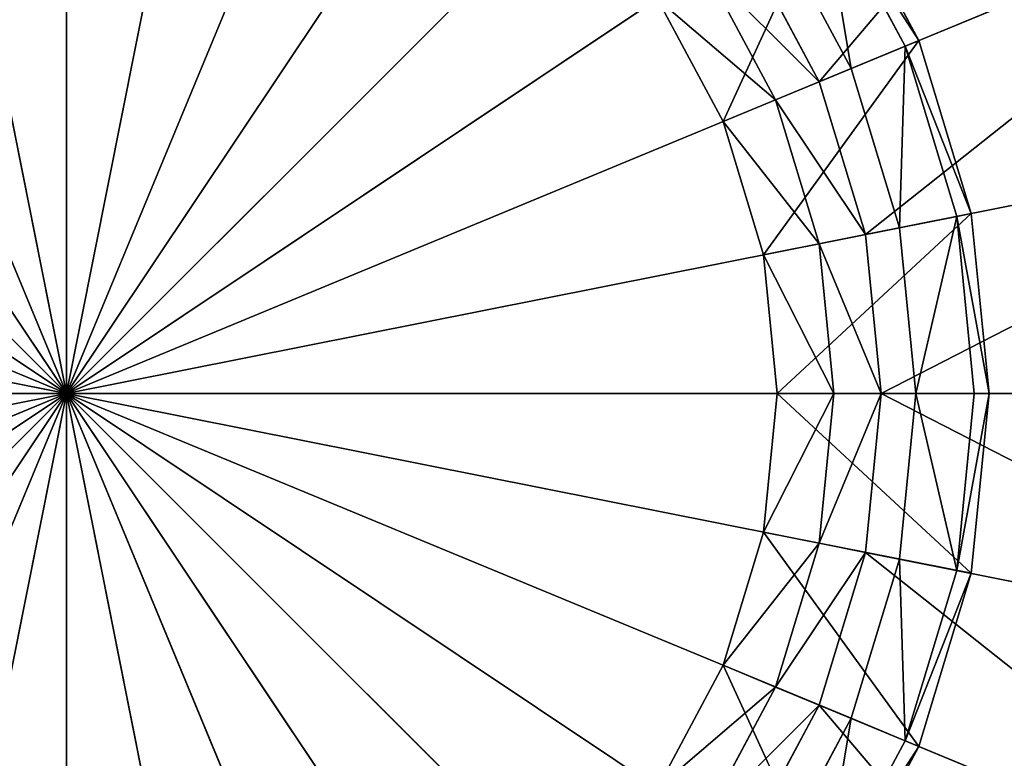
# Model space of a CAD drawing. Extents: x 0 to 35.8, y 0 to 27.5.
# Tile 239 of 256: x 29.195 to 30.15, y 8.69 to 9.406. Entities that reach past the tile are written whole.
import ezdxf

# ---------------------------------------------------------------- set-up
doc = ezdxf.new("R2010")
doc.units = 0
doc.header["$MEASUREMENT"] = 0
doc.layers.get('0').update_dxf_attribs({"color": 13, "linetype": 'CONTINUOUS'})
for name, color, linetype in [('GAS_ELEMENTS_1', 254, 'CONTINUOUS'), ('GAS_ELEMENTS_1_1', 250, 'CONTINUOUS'), ('RGM8058UC_-_BODY', 252, 'CONTINUOUS')]:
    doc.layers.add(name, color=color, linetype=linetype)

# ---------------------------------------------------------------- blocks, each defined once
blk = doc.blocks.new('RGM8658UC_TRADECAD_V06_DXF')
at = {"layer": 'GAS_ELEMENTS_1', "color": 0}
for p, q in [((30.4547, 9.5467, 6.7662), (29.9703, 9.346, 6.7662)), ((30.4547, 9.5467, 6.7662), (29.9703, 9.346, 6.7662)), ((29.8973, 9.4826, 6.7662), (29.9703, 9.346, 6.7662)), ((29.8973, 9.4826, 6.7662), (29.9703, 9.346, 6.7662)), ((29.8592, 9.4571, 6.8646), (29.928, 9.3285, 6.8646)), ((29.8592, 9.4571, 6.8646), (29.928, 9.3285, 6.8646)), ((29.9703, 9.346, 6.7662), (29.928, 9.3285, 6.8646)), ((29.9703, 9.346, 6.7662), (29.928, 9.3285, 6.8646)), ((29.9703, 9.346, 6.7662), (30.0152, 9.1979, 6.7662)), ((29.9703, 9.346, 6.7662), (30.0152, 9.1979, 6.7662)), ((29.928, 9.3285, 6.8646), (29.8771, 9.3074, 7.1386)), ((29.928, 9.3285, 6.8646), (29.8771, 9.3074, 7.1386)), ((29.928, 9.3285, 6.8646), (29.9703, 9.1889, 6.8646)), ((29.928, 9.3285, 6.8646), (29.9703, 9.1889, 6.8646)), ((30.5295, 9.3002, 6.7662), (30.0152, 9.1979, 6.7662)), ((30.5295, 9.3002, 6.7662), (30.0152, 9.1979, 6.7662)), ((30.0152, 9.1979, 6.7662), (29.9703, 9.1889, 6.8646)), ((30.0152, 9.1979, 6.7662), (29.9703, 9.1889, 6.8646)), ((30.0152, 9.1979, 6.7662), (30.0304, 9.0438, 6.7662)), ((30.0152, 9.1979, 6.7662), (30.0304, 9.0438, 6.7662)), ((29.9703, 9.1889, 6.8646), (29.9163, 9.1782, 7.1386)), ((29.9703, 9.1889, 6.8646), (29.9163, 9.1782, 7.1386)), ((29.9703, 9.1889, 6.8646), (29.9846, 9.0438, 6.8646)), ((29.9703, 9.1889, 6.8646), (29.9846, 9.0438, 6.8646)), ((29.9846, 9.0438, 6.8646), (29.9296, 9.0438, 7.1386)), ((29.9846, 9.0438, 6.8646), (29.9296, 9.0438, 7.1386)), ((29.9846, 9.0438, 6.8646), (29.9703, 8.8987, 6.8646)), ((29.9846, 9.0438, 6.8646), (29.9703, 8.8987, 6.8646)), ((30.0304, 9.0438, 6.7662), (29.9846, 9.0438, 6.8646)), ((30.0304, 9.0438, 6.7662), (29.9846, 9.0438, 6.8646)), ((30.0304, 9.0438, 6.7662), (30.0152, 8.8897, 6.7662)), ((30.0304, 9.0438, 6.7662), (30.0152, 8.8897, 6.7662)), ((30.5548, 9.0438, 6.7662), (30.0304, 9.0438, 6.7662)), ((30.5548, 9.0438, 6.7662), (30.0304, 9.0438, 6.7662)), ((29.9703, 8.8987, 6.8646), (29.9163, 8.9094, 7.1386)), ((29.9703, 8.8987, 6.8646), (29.9163, 8.9094, 7.1386)), ((29.9703, 8.8987, 6.8646), (29.928, 8.7591, 6.8646)), ((29.9703, 8.8987, 6.8646), (29.928, 8.7591, 6.8646)), ((30.0152, 8.8897, 6.7662), (29.9703, 8.8987, 6.8646)), ((30.0152, 8.8897, 6.7662), (29.9703, 8.8987, 6.8646)), ((30.0152, 8.8897, 6.7662), (29.9703, 8.7416, 6.7662)), ((30.0152, 8.8897, 6.7662), (29.9703, 8.7416, 6.7662)), ((30.5295, 8.7874, 6.7662), (30.0152, 8.8897, 6.7662)), ((30.5295, 8.7874, 6.7662), (30.0152, 8.8897, 6.7662)), ((29.8771, 8.7802, 7.1386), (29.928, 8.7591, 6.8646)), ((29.8771, 8.7802, 7.1386), (29.928, 8.7591, 6.8646)), ((29.928, 8.7591, 6.8646), (29.8592, 8.6305, 6.8646)), ((29.928, 8.7591, 6.8646), (29.8592, 8.6305, 6.8646)), ((29.928, 8.7591, 6.8646), (29.9703, 8.7416, 6.7662)), ((29.928, 8.7591, 6.8646), (29.9703, 8.7416, 6.7662)), ((29.9703, 8.7416, 6.7662), (29.8973, 8.605, 6.7662)), ((29.9703, 8.7416, 6.7662), (29.8973, 8.605, 6.7662)), ((29.9703, 8.7416, 6.7662), (30.4547, 8.5409, 6.7662)), ((29.9703, 8.7416, 6.7662), (30.4547, 8.5409, 6.7662))]:
    blk.add_line(p, q, dxfattribs=at)
at = {"layer": 'GAS_ELEMENTS_1_1', "color": 0}
for p, q in [((29.2406, 9.867, 7.245), (29.2406, 9.0438, 7.245)), ((29.2406, 9.867, 7.245), (29.2406, 9.0438, 7.245)), ((29.08, 9.8512, 7.245), (29.2406, 9.0438, 7.245)), ((29.08, 9.8512, 7.245), (29.2406, 9.0438, 7.245)), ((29.4012, 9.8512, 7.245), (29.2406, 9.0438, 7.245)), ((29.4012, 9.8512, 7.245), (29.2406, 9.0438, 7.245)), ((28.9256, 9.8044, 7.245), (29.2406, 9.0438, 7.245)), ((28.9256, 9.8044, 7.245), (29.2406, 9.0438, 7.245)), ((29.5557, 9.8044, 7.245), (29.2406, 9.0438, 7.245)), ((29.5557, 9.8044, 7.245), (29.2406, 9.0438, 7.245)), ((28.7833, 9.7283, 7.245), (29.2406, 9.0438, 7.245)), ((28.7833, 9.7283, 7.245), (29.2406, 9.0438, 7.245)), ((29.698, 9.7283, 7.245), (29.2406, 9.0438, 7.245)), ((29.698, 9.7283, 7.245), (29.2406, 9.0438, 7.245)), ((28.6585, 9.6259, 7.245), (29.2406, 9.0438, 7.245)), ((28.6585, 9.6259, 7.245), (29.2406, 9.0438, 7.245)), ((29.2406, 9.0438, 7.245), (29.8228, 9.6259, 7.245)), ((29.2406, 9.0438, 7.245), (29.8228, 9.6259, 7.245)), ((30.0668, 9.386, 7.1386), (29.9842, 9.5406, 7.1386)), ((30.0668, 9.386, 7.1717), (29.9842, 9.5406, 7.1717)), ((30.0668, 9.386, 7.1386), (29.9842, 9.5406, 7.1386)), ((30.0668, 9.386, 7.1717), (29.9842, 9.5406, 7.1717)), ((30.0536, 9.3805, 7.2045), (29.9723, 9.5327, 7.2045)), ((30.0536, 9.3805, 7.2045), (29.9723, 9.5327, 7.2045)), ((28.5561, 9.5012, 7.245), (29.2406, 9.0438, 7.245)), ((28.5561, 9.5012, 7.245), (29.2406, 9.0438, 7.245)), ((29.9251, 9.5012, 7.245), (29.2406, 9.0438, 7.245)), ((29.9251, 9.5012, 7.245), (29.2406, 9.0438, 7.245)), ((29.9251, 9.5012, 7.245), (30.0012, 9.3588, 7.245)), ((29.9251, 9.5012, 7.245), (30.0012, 9.3588, 7.245)), ((29.8771, 9.3074, 7.1386), (29.8135, 9.4265, 7.1386)), ((29.8771, 9.3074, 7.1386), (29.8135, 9.4265, 7.1386)), ((30.0668, 9.386, 7.1386), (29.8771, 9.3074, 7.1386)), ((30.0668, 9.386, 7.1386), (29.8771, 9.3074, 7.1386)), ((30.0536, 9.3805, 7.2045), (30.0668, 9.386, 7.1717)), ((30.0536, 9.3805, 7.2045), (30.0668, 9.386, 7.1717)), ((30.1177, 9.2183, 7.1386), (30.0668, 9.386, 7.1386)), ((30.1177, 9.2183, 7.1717), (30.0668, 9.386, 7.1717)), ((30.0668, 9.386, 7.1717), (30.0668, 9.386, 7.1386)), ((30.1177, 9.2183, 7.1386), (30.0668, 9.386, 7.1386)), ((30.0668, 9.386, 7.1717), (30.0668, 9.386, 7.1386)), ((30.1177, 9.2183, 7.1717), (30.0668, 9.386, 7.1717)), ((30.0012, 9.3588, 7.245), (30.0536, 9.3805, 7.2045)), ((30.0012, 9.3588, 7.245), (30.0536, 9.3805, 7.2045)), ((30.1036, 9.2155, 7.2045), (30.0536, 9.3805, 7.2045)), ((30.1036, 9.2155, 7.2045), (30.0536, 9.3805, 7.2045)), ((28.4801, 9.3588, 7.245), (29.2406, 9.0438, 7.245)), ((28.4801, 9.3588, 7.245), (29.2406, 9.0438, 7.245)), ((30.0012, 9.3588, 7.245), (29.2406, 9.0438, 7.245)), ((30.0012, 9.3588, 7.245), (29.2406, 9.0438, 7.245)), ((30.0012, 9.3588, 7.245), (30.0481, 9.2044, 7.245)), ((30.0012, 9.3588, 7.245), (30.0481, 9.2044, 7.245)), ((29.9163, 9.1782, 7.1386), (29.8771, 9.3074, 7.1386)), ((29.9163, 9.1782, 7.1386), (29.8771, 9.3074, 7.1386)), ((30.1177, 9.2183, 7.1386), (29.9163, 9.1782, 7.1386)), ((30.1177, 9.2183, 7.1386), (29.9163, 9.1782, 7.1386)), ((30.0481, 9.2044, 7.245), (30.1036, 9.2155, 7.2045)), ((30.0481, 9.2044, 7.245), (30.1036, 9.2155, 7.2045)), ((30.1036, 9.2155, 7.2045), (30.1177, 9.2183, 7.1717)), ((30.1036, 9.2155, 7.2045), (30.1177, 9.2183, 7.1717)), ((30.1206, 9.0438, 7.2045), (30.1036, 9.2155, 7.2045)), ((30.1206, 9.0438, 7.2045), (30.1036, 9.2155, 7.2045)), ((30.1349, 9.0438, 7.1386), (30.1177, 9.2183, 7.1386)), ((30.1349, 9.0438, 7.1717), (30.1177, 9.2183, 7.1717)), ((30.1177, 9.2183, 7.1717), (30.1177, 9.2183, 7.1386)), ((30.1349, 9.0438, 7.1386), (30.1177, 9.2183, 7.1386)), ((30.1177, 9.2183, 7.1717), (30.1177, 9.2183, 7.1386)), ((30.1349, 9.0438, 7.1717), (30.1177, 9.2183, 7.1717)), ((28.4332, 9.2044, 7.245), (29.2406, 9.0438, 7.245)), ((28.4332, 9.2044, 7.245), (29.2406, 9.0438, 7.245)), ((30.0481, 9.2044, 7.245), (29.2406, 9.0438, 7.245)), ((30.0481, 9.2044, 7.245), (29.2406, 9.0438, 7.245)), ((30.0481, 9.2044, 7.245), (30.0639, 9.0438, 7.245)), ((30.0481, 9.2044, 7.245), (30.0639, 9.0438, 7.245)), ((29.9296, 9.0438, 7.1386), (29.9163, 9.1782, 7.1386)), ((29.9296, 9.0438, 7.1386), (29.9163, 9.1782, 7.1386)), ((28.4174, 9.0438, 7.245), (29.2406, 9.0438, 7.245)), ((28.4174, 9.0438, 7.245), (29.2406, 9.0438, 7.245)), ((28.4332, 8.8832, 7.245), (29.2406, 9.0438, 7.245)), ((28.4332, 8.8832, 7.245), (29.2406, 9.0438, 7.245)), ((28.4801, 8.7288, 7.245), (29.2406, 9.0438, 7.245)), ((28.4801, 8.7288, 7.245), (29.2406, 9.0438, 7.245)), ((28.5561, 8.5864, 7.245), (29.2406, 9.0438, 7.245)), ((28.5561, 8.5864, 7.245), (29.2406, 9.0438, 7.245)), ((28.6585, 8.4617, 7.245), (29.2406, 9.0438, 7.245)), ((28.6585, 8.4617, 7.245), (29.2406, 9.0438, 7.245)), ((28.7833, 8.3593, 7.245), (29.2406, 9.0438, 7.245)), ((28.7833, 8.3593, 7.245), (29.2406, 9.0438, 7.245)), ((28.9256, 8.2832, 7.245), (29.2406, 9.0438, 7.245)), ((28.9256, 8.2832, 7.245), (29.2406, 9.0438, 7.245)), ((29.08, 8.2364, 7.245), (29.2406, 9.0438, 7.245)), ((29.08, 8.2364, 7.245), (29.2406, 9.0438, 7.245)), ((30.0639, 9.0438, 7.245), (29.2406, 9.0438, 7.245)), ((30.0481, 8.8832, 7.245), (29.2406, 9.0438, 7.245)), ((30.0639, 9.0438, 7.245), (29.2406, 9.0438, 7.245)), ((30.0012, 8.7288, 7.245), (29.2406, 9.0438, 7.245)), ((30.0481, 8.8832, 7.245), (29.2406, 9.0438, 7.245)), ((29.9251, 8.5864, 7.245), (29.2406, 9.0438, 7.245)), ((30.0012, 8.7288, 7.245), (29.2406, 9.0438, 7.245)), ((29.8228, 8.4617, 7.245), (29.2406, 9.0438, 7.245)), ((29.9251, 8.5864, 7.245), (29.2406, 9.0438, 7.245)), ((29.698, 8.3593, 7.245), (29.2406, 9.0438, 7.245)), ((29.8228, 8.4617, 7.245), (29.2406, 9.0438, 7.245)), ((29.5557, 8.2832, 7.245), (29.2406, 9.0438, 7.245)), ((29.698, 8.3593, 7.245), (29.2406, 9.0438, 7.245)), ((29.4012, 8.2364, 7.245), (29.2406, 9.0438, 7.245)), ((29.5557, 8.2832, 7.245), (29.2406, 9.0438, 7.245)), ((29.2406, 8.2206, 7.245), (29.2406, 9.0438, 7.245)), ((29.4012, 8.2364, 7.245), (29.2406, 9.0438, 7.245)), ((29.2406, 8.2206, 7.245), (29.2406, 9.0438, 7.245)), ((29.9163, 8.9094, 7.1386), (29.9296, 9.0438, 7.1386)), ((29.9163, 8.9094, 7.1386), (29.9296, 9.0438, 7.1386)), ((30.1349, 9.0438, 7.1386), (29.9296, 9.0438, 7.1386)), ((30.1349, 9.0438, 7.1386), (29.9296, 9.0438, 7.1386)), ((30.0639, 9.0438, 7.245), (30.0481, 8.8832, 7.245)), ((30.0639, 9.0438, 7.245), (30.0481, 8.8832, 7.245)), ((30.0639, 9.0438, 7.245), (30.1206, 9.0438, 7.2045)), ((30.0639, 9.0438, 7.245), (30.1206, 9.0438, 7.2045)), ((30.1036, 8.8721, 7.2045), (30.1206, 9.0438, 7.2045)), ((30.1036, 8.8721, 7.2045), (30.1206, 9.0438, 7.2045)), ((30.1177, 8.8694, 7.1386), (30.1349, 9.0438, 7.1386)), ((30.1177, 8.8694, 7.1717), (30.1349, 9.0438, 7.1717)), ((30.1177, 8.8694, 7.1386), (30.1349, 9.0438, 7.1386)), ((30.1177, 8.8694, 7.1717), (30.1349, 9.0438, 7.1717)), ((30.1206, 9.0438, 7.2045), (30.1349, 9.0438, 7.1717)), ((30.1206, 9.0438, 7.2045), (30.1349, 9.0438, 7.1717)), ((30.1349, 9.0438, 7.1717), (30.1349, 9.0438, 7.1386)), ((30.1349, 9.0438, 7.1717), (30.1349, 9.0438, 7.1386)), ((29.8771, 8.7802, 7.1386), (29.9163, 8.9094, 7.1386)), ((29.8771, 8.7802, 7.1386), (29.9163, 8.9094, 7.1386)), ((30.1177, 8.8694, 7.1386), (29.9163, 8.9094, 7.1386)), ((30.1177, 8.8694, 7.1386), (29.9163, 8.9094, 7.1386)), ((30.0481, 8.8832, 7.245), (30.0012, 8.7288, 7.245)), ((30.0481, 8.8832, 7.245), (30.0012, 8.7288, 7.245)), ((30.0481, 8.8832, 7.245), (30.1036, 8.8721, 7.2045)), ((30.0481, 8.8832, 7.245), (30.1036, 8.8721, 7.2045)), ((30.0536, 8.7071, 7.2045), (30.1036, 8.8721, 7.2045)), ((30.0536, 8.7071, 7.2045), (30.1036, 8.8721, 7.2045)), ((30.0668, 8.7016, 7.1386), (30.1177, 8.8694, 7.1386)), ((30.0668, 8.7016, 7.1717), (30.1177, 8.8694, 7.1717)), ((30.0668, 8.7016, 7.1386), (30.1177, 8.8694, 7.1386)), ((30.0668, 8.7016, 7.1717), (30.1177, 8.8694, 7.1717)), ((30.1036, 8.8721, 7.2045), (30.1177, 8.8694, 7.1717)), ((30.1036, 8.8721, 7.2045), (30.1177, 8.8694, 7.1717)), ((30.1177, 8.8694, 7.1717), (30.1177, 8.8694, 7.1386)), ((30.1177, 8.8694, 7.1717), (30.1177, 8.8694, 7.1386)), ((29.8135, 8.6611, 7.1386), (29.8771, 8.7802, 7.1386)), ((29.8135, 8.6611, 7.1386), (29.8771, 8.7802, 7.1386)), ((29.8771, 8.7802, 7.1386), (30.0668, 8.7016, 7.1386)), ((29.8771, 8.7802, 7.1386), (30.0668, 8.7016, 7.1386)), ((30.0012, 8.7288, 7.245), (29.9251, 8.5864, 7.245)), ((30.0012, 8.7288, 7.245), (29.9251, 8.5864, 7.245)), ((30.0536, 8.7071, 7.2045), (30.0012, 8.7288, 7.245)), ((30.0536, 8.7071, 7.2045), (30.0012, 8.7288, 7.245)), ((29.9723, 8.555, 7.2045), (30.0536, 8.7071, 7.2045)), ((29.9723, 8.555, 7.2045), (30.0536, 8.7071, 7.2045)), ((30.0668, 8.7016, 7.1717), (30.0536, 8.7071, 7.2045)), ((30.0668, 8.7016, 7.1717), (30.0536, 8.7071, 7.2045)), ((29.9842, 8.547, 7.1386), (30.0668, 8.7016, 7.1386)), ((29.9842, 8.547, 7.1717), (30.0668, 8.7016, 7.1717)), ((29.9842, 8.547, 7.1386), (30.0668, 8.7016, 7.1386)), ((29.9842, 8.547, 7.1717), (30.0668, 8.7016, 7.1717)), ((30.0668, 8.7016, 7.1386), (30.0668, 8.7016, 7.1717)), ((30.0668, 8.7016, 7.1386), (30.0668, 8.7016, 7.1717))]:
    blk.add_line(p, q, dxfattribs=at)
at = {"layer": 'GAS_ELEMENTS_1', "color": 254}
mesh = blk.add_polyface(dxfattribs=at)
corners = [(30.3333, 9.7739, 6.7662), (29.9703, 9.346, 6.7662), (29.8973, 9.4826, 6.7662), (30.4547, 9.5467, 6.7662)]
mesh.append_faces([[corners[k] for k in face] for face in [(0, 1, 2), (1, 0, 3)]], dxfattribs={"vtx0": -1, "color": 254})
mesh = blk.add_polyface(dxfattribs=at)
corners = [(30.4547, 9.5467, 6.7662), (30.0152, 9.1979, 6.7662), (29.9703, 9.346, 6.7662), (30.5295, 9.3002, 6.7662)]
mesh.append_faces([[corners[k] for k in face] for face in [(0, 1, 2), (1, 0, 3)]], dxfattribs={"vtx0": -1, "color": 254})
mesh = blk.add_polyface(dxfattribs=at)
corners = [(29.8592, 9.4571, 6.8646), (29.9703, 9.346, 6.7662), (29.928, 9.3285, 6.8646), (29.8973, 9.4826, 6.7662)]
mesh.append_faces([[corners[k] for k in face] for face in [(0, 1, 2), (1, 0, 3)]], dxfattribs={"vtx0": -1, "color": 254})
mesh = blk.add_polyface(dxfattribs=at)
corners = [(29.8135, 9.4265, 7.1386), (29.928, 9.3285, 6.8646), (29.8771, 9.3074, 7.1386), (29.8592, 9.4571, 6.8646)]
mesh.append_faces([[corners[k] for k in face] for face in [(0, 1, 2), (1, 0, 3)]], dxfattribs={"vtx0": -1, "color": 254})
mesh = blk.add_polyface(dxfattribs=at)
corners = [(29.928, 9.3285, 6.8646), (30.0152, 9.1979, 6.7662), (29.9703, 9.1889, 6.8646), (29.9703, 9.346, 6.7662)]
mesh.append_faces([[corners[k] for k in face] for face in [(0, 1, 2), (1, 0, 3)]], dxfattribs={"vtx0": -1, "color": 254})
mesh = blk.add_polyface(dxfattribs=at)
corners = [(29.8771, 9.3074, 7.1386), (29.9703, 9.1889, 6.8646), (29.9163, 9.1782, 7.1386), (29.928, 9.3285, 6.8646)]
mesh.append_faces([[corners[k] for k in face] for face in [(0, 1, 2), (1, 0, 3)]], dxfattribs={"vtx0": -1, "color": 254})
mesh = blk.add_polyface(dxfattribs=at)
corners = [(30.5295, 9.3002, 6.7662), (30.0304, 9.0438, 6.7662), (30.0152, 9.1979, 6.7662), (30.5548, 9.0438, 6.7662)]
mesh.append_faces([[corners[k] for k in face] for face in [(0, 1, 2), (1, 0, 3)]], dxfattribs={"vtx0": -1, "color": 254})
mesh = blk.add_polyface(dxfattribs=at)
corners = [(29.9703, 9.1889, 6.8646), (30.0304, 9.0438, 6.7662), (29.9846, 9.0438, 6.8646), (30.0152, 9.1979, 6.7662)]
mesh.append_faces([[corners[k] for k in face] for face in [(0, 1, 2), (1, 0, 3)]], dxfattribs={"vtx0": -1, "color": 254})
mesh = blk.add_polyface(dxfattribs=at)
corners = [(29.9163, 9.1782, 7.1386), (29.9846, 9.0438, 6.8646), (29.9296, 9.0438, 7.1386), (29.9703, 9.1889, 6.8646)]
mesh.append_faces([[corners[k] for k in face] for face in [(0, 1, 2), (1, 0, 3)]], dxfattribs={"vtx0": -1, "color": 254})
mesh = blk.add_polyface(dxfattribs=at)
corners = [(29.9163, 8.9094, 7.1386), (29.9846, 9.0438, 6.8646), (29.9703, 8.8987, 6.8646), (29.9296, 9.0438, 7.1386)]
mesh.append_faces([[corners[k] for k in face] for face in [(0, 1, 2), (1, 0, 3)]], dxfattribs={"vtx0": -1, "color": 254})
mesh = blk.add_polyface(dxfattribs=at)
corners = [(29.9703, 8.8987, 6.8646), (30.0304, 9.0438, 6.7662), (30.0152, 8.8897, 6.7662), (29.9846, 9.0438, 6.8646)]
mesh.append_faces([[corners[k] for k in face] for face in [(0, 1, 2), (1, 0, 3)]], dxfattribs={"vtx0": -1, "color": 254})
mesh = blk.add_polyface(dxfattribs=at)
corners = [(30.0304, 9.0438, 6.7662), (30.5295, 8.7874, 6.7662), (30.0152, 8.8897, 6.7662), (30.5548, 9.0438, 6.7662)]
mesh.append_faces([[corners[k] for k in face] for face in [(0, 1, 2), (1, 0, 3)]], dxfattribs={"vtx0": -1, "color": 254})
mesh = blk.add_polyface(dxfattribs=at)
corners = [(29.8771, 8.7802, 7.1386), (29.9703, 8.8987, 6.8646), (29.928, 8.7591, 6.8646), (29.9163, 8.9094, 7.1386)]
mesh.append_faces([[corners[k] for k in face] for face in [(0, 1, 2), (1, 0, 3)]], dxfattribs={"vtx0": -1, "color": 254})
mesh = blk.add_polyface(dxfattribs=at)
corners = [(29.928, 8.7591, 6.8646), (30.0152, 8.8897, 6.7662), (29.9703, 8.7416, 6.7662), (29.9703, 8.8987, 6.8646)]
mesh.append_faces([[corners[k] for k in face] for face in [(0, 1, 2), (1, 0, 3)]], dxfattribs={"vtx0": -1, "color": 254})
mesh = blk.add_polyface(dxfattribs=at)
corners = [(30.0152, 8.8897, 6.7662), (30.4547, 8.5409, 6.7662), (29.9703, 8.7416, 6.7662), (30.5295, 8.7874, 6.7662)]
mesh.append_faces([[corners[k] for k in face] for face in [(0, 1, 2), (1, 0, 3)]], dxfattribs={"vtx0": -1, "color": 254})
mesh = blk.add_polyface(dxfattribs=at)
corners = [(29.8135, 8.6611, 7.1386), (29.928, 8.7591, 6.8646), (29.8592, 8.6305, 6.8646), (29.8771, 8.7802, 7.1386)]
mesh.append_faces([[corners[k] for k in face] for face in [(0, 1, 2), (1, 0, 3)]], dxfattribs={"vtx0": -1, "color": 254})
mesh = blk.add_polyface(dxfattribs=at)
corners = [(29.8592, 8.6305, 6.8646), (29.9703, 8.7416, 6.7662), (29.8973, 8.605, 6.7662), (29.928, 8.7591, 6.8646)]
mesh.append_faces([[corners[k] for k in face] for face in [(0, 1, 2), (1, 0, 3)]], dxfattribs={"vtx0": -1, "color": 254})
mesh = blk.add_polyface(dxfattribs=at)
corners = [(29.9703, 8.7416, 6.7662), (30.3333, 8.3137, 6.7662), (29.8973, 8.605, 6.7662), (30.4547, 8.5409, 6.7662)]
mesh.append_faces([[corners[k] for k in face] for face in [(0, 1, 2), (1, 0, 3)]], dxfattribs={"vtx0": -1, "color": 254})
at = {"layer": 'GAS_ELEMENTS_1_1', "color": 250}
mesh = blk.add_polyface(dxfattribs=at)
corners = [(29.2406, 9.0438, 7.245), (29.08, 9.8512, 7.245), (29.2406, 9.867, 7.245)]
mesh.append_faces([[corners[k] for k in face] for face in [(0, 1, 2)]], dxfattribs={"color": 250})
mesh = blk.add_polyface(dxfattribs=at)
corners = [(29.4012, 9.8512, 7.245), (29.2406, 9.0438, 7.245), (29.2406, 9.867, 7.245)]
mesh.append_faces([[corners[k] for k in face] for face in [(0, 1, 2)]], dxfattribs={"color": 250})
mesh = blk.add_polyface(dxfattribs=at)
corners = [(29.2406, 9.0438, 7.245), (28.9256, 9.8044, 7.245), (29.08, 9.8512, 7.245)]
mesh.append_faces([[corners[k] for k in face] for face in [(0, 1, 2)]], dxfattribs={"color": 250})
mesh = blk.add_polyface(dxfattribs=at)
corners = [(29.5557, 9.8044, 7.245), (29.2406, 9.0438, 7.245), (29.4012, 9.8512, 7.245)]
mesh.append_faces([[corners[k] for k in face] for face in [(0, 1, 2)]], dxfattribs={"color": 250})
mesh = blk.add_polyface(dxfattribs=at)
corners = [(29.2406, 9.0438, 7.245), (28.7833, 9.7283, 7.245), (28.9256, 9.8044, 7.245)]
mesh.append_faces([[corners[k] for k in face] for face in [(0, 1, 2)]], dxfattribs={"color": 250})
mesh = blk.add_polyface(dxfattribs=at)
corners = [(29.698, 9.7283, 7.245), (29.2406, 9.0438, 7.245), (29.5557, 9.8044, 7.245)]
mesh.append_faces([[corners[k] for k in face] for face in [(0, 1, 2)]], dxfattribs={"color": 250})
mesh = blk.add_polyface(dxfattribs=at)
corners = [(29.2406, 9.0438, 7.245), (28.6585, 9.6259, 7.245), (28.7833, 9.7283, 7.245)]
mesh.append_faces([[corners[k] for k in face] for face in [(0, 1, 2)]], dxfattribs={"color": 250})
mesh = blk.add_polyface(dxfattribs=at)
corners = [(29.8228, 9.6259, 7.245), (29.2406, 9.0438, 7.245), (29.698, 9.7283, 7.245)]
mesh.append_faces([[corners[k] for k in face] for face in [(0, 1, 2)]], dxfattribs={"color": 250})
mesh = blk.add_polyface(dxfattribs=at)
corners = [(29.2406, 9.0438, 7.245), (28.5561, 9.5012, 7.245), (28.6585, 9.6259, 7.245)]
mesh.append_faces([[corners[k] for k in face] for face in [(0, 1, 2)]], dxfattribs={"color": 250})
mesh = blk.add_polyface(dxfattribs=at)
corners = [(29.9251, 9.5012, 7.245), (29.2406, 9.0438, 7.245), (29.8228, 9.6259, 7.245)]
mesh.append_faces([[corners[k] for k in face] for face in [(0, 1, 2)]], dxfattribs={"color": 250})
mesh = blk.add_polyface(dxfattribs=at)
corners = [(29.8771, 9.3074, 7.1386), (29.9842, 9.5406, 7.1386), (29.8135, 9.4265, 7.1386), (30.0668, 9.386, 7.1386)]
mesh.append_faces([[corners[k] for k in face] for face in [(0, 1, 2), (1, 0, 3)]], dxfattribs={"vtx0": -1, "color": 250})
mesh = blk.add_polyface(dxfattribs=at)
corners = [(29.9723, 9.5327, 7.2045), (30.0668, 9.386, 7.1717), (30.0536, 9.3805, 7.2045), (29.9842, 9.5406, 7.1717)]
mesh.append_faces([[corners[k] for k in face] for face in [(0, 1, 2), (1, 0, 3)]], dxfattribs={"vtx0": -1, "color": 250})
mesh = blk.add_polyface(dxfattribs=at)
corners = [(29.9842, 9.5406, 7.1717), (30.0668, 9.386, 7.1386), (30.0668, 9.386, 7.1717), (29.9842, 9.5406, 7.1386)]
mesh.append_faces([[corners[k] for k in face] for face in [(0, 1, 2), (1, 0, 3)]], dxfattribs={"vtx0": -1, "color": 250})
mesh = blk.add_polyface(dxfattribs=at)
corners = [(29.9723, 9.5327, 7.2045), (30.0012, 9.3588, 7.245), (29.9251, 9.5012, 7.245), (30.0536, 9.3805, 7.2045)]
mesh.append_faces([[corners[k] for k in face] for face in [(0, 1, 2), (1, 0, 3)]], dxfattribs={"vtx0": -1, "color": 250})
mesh = blk.add_polyface(dxfattribs=at)
corners = [(29.2406, 9.0438, 7.245), (28.4801, 9.3588, 7.245), (28.5561, 9.5012, 7.245)]
mesh.append_faces([[corners[k] for k in face] for face in [(0, 1, 2)]], dxfattribs={"color": 250})
mesh = blk.add_polyface(dxfattribs=at)
corners = [(30.0012, 9.3588, 7.245), (29.2406, 9.0438, 7.245), (29.9251, 9.5012, 7.245)]
mesh.append_faces([[corners[k] for k in face] for face in [(0, 1, 2)]], dxfattribs={"color": 250})
mesh = blk.add_polyface(dxfattribs=at)
corners = [(29.9163, 9.1782, 7.1386), (30.0668, 9.386, 7.1386), (29.8771, 9.3074, 7.1386), (30.1177, 9.2183, 7.1386)]
mesh.append_faces([[corners[k] for k in face] for face in [(0, 1, 2), (1, 0, 3)]], dxfattribs={"vtx0": -1, "color": 250})
mesh = blk.add_polyface(dxfattribs=at)
corners = [(30.0536, 9.3805, 7.2045), (30.1177, 9.2183, 7.1717), (30.1036, 9.2155, 7.2045), (30.0668, 9.386, 7.1717)]
mesh.append_faces([[corners[k] for k in face] for face in [(0, 1, 2), (1, 0, 3)]], dxfattribs={"vtx0": -1, "color": 250})
mesh = blk.add_polyface(dxfattribs=at)
corners = [(30.0668, 9.386, 7.1717), (30.1177, 9.2183, 7.1386), (30.1177, 9.2183, 7.1717), (30.0668, 9.386, 7.1386)]
mesh.append_faces([[corners[k] for k in face] for face in [(0, 1, 2), (1, 0, 3)]], dxfattribs={"vtx0": -1, "color": 250})
mesh = blk.add_polyface(dxfattribs=at)
corners = [(30.0536, 9.3805, 7.2045), (30.0481, 9.2044, 7.245), (30.0012, 9.3588, 7.245), (30.1036, 9.2155, 7.2045)]
mesh.append_faces([[corners[k] for k in face] for face in [(0, 1, 2), (1, 0, 3)]], dxfattribs={"vtx0": -1, "color": 250})
mesh = blk.add_polyface(dxfattribs=at)
corners = [(29.2406, 9.0438, 7.245), (28.4332, 9.2044, 7.245), (28.4801, 9.3588, 7.245)]
mesh.append_faces([[corners[k] for k in face] for face in [(0, 1, 2)]], dxfattribs={"color": 250})
mesh = blk.add_polyface(dxfattribs=at)
corners = [(30.0481, 9.2044, 7.245), (29.2406, 9.0438, 7.245), (30.0012, 9.3588, 7.245)]
mesh.append_faces([[corners[k] for k in face] for face in [(0, 1, 2)]], dxfattribs={"color": 250})
mesh = blk.add_polyface(dxfattribs=at)
corners = [(29.9296, 9.0438, 7.1386), (30.1177, 9.2183, 7.1386), (29.9163, 9.1782, 7.1386), (30.1349, 9.0438, 7.1386)]
mesh.append_faces([[corners[k] for k in face] for face in [(0, 1, 2), (1, 0, 3)]], dxfattribs={"vtx0": -1, "color": 250})
mesh = blk.add_polyface(dxfattribs=at)
corners = [(30.1036, 9.2155, 7.2045), (30.0639, 9.0438, 7.245), (30.0481, 9.2044, 7.245), (30.1206, 9.0438, 7.2045)]
mesh.append_faces([[corners[k] for k in face] for face in [(0, 1, 2), (1, 0, 3)]], dxfattribs={"vtx0": -1, "color": 250})
mesh = blk.add_polyface(dxfattribs=at)
corners = [(30.1036, 9.2155, 7.2045), (30.1349, 9.0438, 7.1717), (30.1206, 9.0438, 7.2045), (30.1177, 9.2183, 7.1717)]
mesh.append_faces([[corners[k] for k in face] for face in [(0, 1, 2), (1, 0, 3)]], dxfattribs={"vtx0": -1, "color": 250})
mesh = blk.add_polyface(dxfattribs=at)
corners = [(30.1177, 9.2183, 7.1717), (30.1349, 9.0438, 7.1386), (30.1349, 9.0438, 7.1717), (30.1177, 9.2183, 7.1386)]
mesh.append_faces([[corners[k] for k in face] for face in [(0, 1, 2), (1, 0, 3)]], dxfattribs={"vtx0": -1, "color": 250})
mesh = blk.add_polyface(dxfattribs=at)
corners = [(29.2406, 9.0438, 7.245), (28.4174, 9.0438, 7.245), (28.4332, 9.2044, 7.245)]
mesh.append_faces([[corners[k] for k in face] for face in [(0, 1, 2)]], dxfattribs={"color": 250})
mesh = blk.add_polyface(dxfattribs=at)
corners = [(30.0639, 9.0438, 7.245), (29.2406, 9.0438, 7.245), (30.0481, 9.2044, 7.245)]
mesh.append_faces([[corners[k] for k in face] for face in [(0, 1, 2)]], dxfattribs={"color": 250})
mesh = blk.add_polyface(dxfattribs=at)
corners = [(29.2406, 9.0438, 7.245), (28.4332, 8.8832, 7.245), (28.4174, 9.0438, 7.245)]
mesh.append_faces([[corners[k] for k in face] for face in [(0, 1, 2)]], dxfattribs={"color": 250})
mesh = blk.add_polyface(dxfattribs=at)
corners = [(29.2406, 9.0438, 7.245), (28.4801, 8.7288, 7.245), (28.4332, 8.8832, 7.245)]
mesh.append_faces([[corners[k] for k in face] for face in [(0, 1, 2)]], dxfattribs={"color": 250})
mesh = blk.add_polyface(dxfattribs=at)
corners = [(29.2406, 9.0438, 7.245), (28.5561, 8.5864, 7.245), (28.4801, 8.7288, 7.245)]
mesh.append_faces([[corners[k] for k in face] for face in [(0, 1, 2)]], dxfattribs={"color": 250})
mesh = blk.add_polyface(dxfattribs=at)
corners = [(29.2406, 9.0438, 7.245), (28.6585, 8.4617, 7.245), (28.5561, 8.5864, 7.245)]
mesh.append_faces([[corners[k] for k in face] for face in [(0, 1, 2)]], dxfattribs={"color": 250})
mesh = blk.add_polyface(dxfattribs=at)
corners = [(29.2406, 9.0438, 7.245), (28.7833, 8.3593, 7.245), (28.6585, 8.4617, 7.245)]
mesh.append_faces([[corners[k] for k in face] for face in [(0, 1, 2)]], dxfattribs={"color": 250})
mesh = blk.add_polyface(dxfattribs=at)
corners = [(29.2406, 9.0438, 7.245), (28.9256, 8.2832, 7.245), (28.7833, 8.3593, 7.245)]
mesh.append_faces([[corners[k] for k in face] for face in [(0, 1, 2)]], dxfattribs={"color": 250})
mesh = blk.add_polyface(dxfattribs=at)
corners = [(29.2406, 9.0438, 7.245), (29.08, 8.2364, 7.245), (28.9256, 8.2832, 7.245)]
mesh.append_faces([[corners[k] for k in face] for face in [(0, 1, 2)]], dxfattribs={"color": 250})
mesh = blk.add_polyface(dxfattribs=at)
corners = [(29.2406, 8.2206, 7.245), (29.08, 8.2364, 7.245), (29.2406, 9.0438, 7.245)]
mesh.append_faces([[corners[k] for k in face] for face in [(0, 1, 2)]], dxfattribs={"color": 250})
mesh = blk.add_polyface(dxfattribs=at)
corners = [(30.0639, 9.0438, 7.245), (30.0481, 8.8832, 7.245), (29.2406, 9.0438, 7.245)]
mesh.append_faces([[corners[k] for k in face] for face in [(0, 1, 2)]], dxfattribs={"color": 250})
mesh = blk.add_polyface(dxfattribs=at)
corners = [(30.0481, 8.8832, 7.245), (30.0012, 8.7288, 7.245), (29.2406, 9.0438, 7.245)]
mesh.append_faces([[corners[k] for k in face] for face in [(0, 1, 2)]], dxfattribs={"color": 250})
mesh = blk.add_polyface(dxfattribs=at)
corners = [(30.0012, 8.7288, 7.245), (29.9251, 8.5864, 7.245), (29.2406, 9.0438, 7.245)]
mesh.append_faces([[corners[k] for k in face] for face in [(0, 1, 2)]], dxfattribs={"color": 250})
mesh = blk.add_polyface(dxfattribs=at)
corners = [(29.9251, 8.5864, 7.245), (29.8228, 8.4617, 7.245), (29.2406, 9.0438, 7.245)]
mesh.append_faces([[corners[k] for k in face] for face in [(0, 1, 2)]], dxfattribs={"color": 250})
mesh = blk.add_polyface(dxfattribs=at)
corners = [(29.8228, 8.4617, 7.245), (29.698, 8.3593, 7.245), (29.2406, 9.0438, 7.245)]
mesh.append_faces([[corners[k] for k in face] for face in [(0, 1, 2)]], dxfattribs={"color": 250})
mesh = blk.add_polyface(dxfattribs=at)
corners = [(29.698, 8.3593, 7.245), (29.5557, 8.2832, 7.245), (29.2406, 9.0438, 7.245)]
mesh.append_faces([[corners[k] for k in face] for face in [(0, 1, 2)]], dxfattribs={"color": 250})
mesh = blk.add_polyface(dxfattribs=at)
corners = [(29.5557, 8.2832, 7.245), (29.4012, 8.2364, 7.245), (29.2406, 9.0438, 7.245)]
mesh.append_faces([[corners[k] for k in face] for face in [(0, 1, 2)]], dxfattribs={"color": 250})
mesh = blk.add_polyface(dxfattribs=at)
corners = [(29.4012, 8.2364, 7.245), (29.2406, 8.2206, 7.245), (29.2406, 9.0438, 7.245)]
mesh.append_faces([[corners[k] for k in face] for face in [(0, 1, 2)]], dxfattribs={"color": 250})
mesh = blk.add_polyface(dxfattribs=at)
corners = [(30.1177, 8.8694, 7.1386), (29.9296, 9.0438, 7.1386), (29.9163, 8.9094, 7.1386), (30.1349, 9.0438, 7.1386)]
mesh.append_faces([[corners[k] for k in face] for face in [(0, 1, 2), (1, 0, 3)]], dxfattribs={"vtx0": -1, "color": 250})
mesh = blk.add_polyface(dxfattribs=at)
corners = [(30.0639, 9.0438, 7.245), (30.1036, 8.8721, 7.2045), (30.0481, 8.8832, 7.245), (30.1206, 9.0438, 7.2045)]
mesh.append_faces([[corners[k] for k in face] for face in [(0, 1, 2), (1, 0, 3)]], dxfattribs={"vtx0": -1, "color": 250})
mesh = blk.add_polyface(dxfattribs=at)
corners = [(30.1036, 8.8721, 7.2045), (30.1349, 9.0438, 7.1717), (30.1177, 8.8694, 7.1717), (30.1206, 9.0438, 7.2045)]
mesh.append_faces([[corners[k] for k in face] for face in [(0, 1, 2), (1, 0, 3)]], dxfattribs={"vtx0": -1, "color": 250})
mesh = blk.add_polyface(dxfattribs=at)
corners = [(30.1349, 9.0438, 7.1717), (30.1177, 8.8694, 7.1386), (30.1177, 8.8694, 7.1717), (30.1349, 9.0438, 7.1386)]
mesh.append_faces([[corners[k] for k in face] for face in [(0, 1, 2), (1, 0, 3)]], dxfattribs={"vtx0": -1, "color": 250})
mesh = blk.add_polyface(dxfattribs=at)
corners = [(30.0668, 8.7016, 7.1386), (29.9163, 8.9094, 7.1386), (29.8771, 8.7802, 7.1386), (30.1177, 8.8694, 7.1386)]
mesh.append_faces([[corners[k] for k in face] for face in [(0, 1, 2), (1, 0, 3)]], dxfattribs={"vtx0": -1, "color": 250})
mesh = blk.add_polyface(dxfattribs=at)
corners = [(30.0481, 8.8832, 7.245), (30.0536, 8.7071, 7.2045), (30.0012, 8.7288, 7.245), (30.1036, 8.8721, 7.2045)]
mesh.append_faces([[corners[k] for k in face] for face in [(0, 1, 2), (1, 0, 3)]], dxfattribs={"vtx0": -1, "color": 250})
mesh = blk.add_polyface(dxfattribs=at)
corners = [(30.0536, 8.7071, 7.2045), (30.1177, 8.8694, 7.1717), (30.0668, 8.7016, 7.1717), (30.1036, 8.8721, 7.2045)]
mesh.append_faces([[corners[k] for k in face] for face in [(0, 1, 2), (1, 0, 3)]], dxfattribs={"vtx0": -1, "color": 250})
mesh = blk.add_polyface(dxfattribs=at)
corners = [(30.1177, 8.8694, 7.1717), (30.0668, 8.7016, 7.1386), (30.0668, 8.7016, 7.1717), (30.1177, 8.8694, 7.1386)]
mesh.append_faces([[corners[k] for k in face] for face in [(0, 1, 2), (1, 0, 3)]], dxfattribs={"vtx0": -1, "color": 250})
mesh = blk.add_polyface(dxfattribs=at)
corners = [(29.9842, 8.547, 7.1386), (29.8771, 8.7802, 7.1386), (29.8135, 8.6611, 7.1386), (30.0668, 8.7016, 7.1386)]
mesh.append_faces([[corners[k] for k in face] for face in [(0, 1, 2), (1, 0, 3)]], dxfattribs={"vtx0": -1, "color": 250})
mesh = blk.add_polyface(dxfattribs=at)
corners = [(30.0012, 8.7288, 7.245), (29.9723, 8.555, 7.2045), (29.9251, 8.5864, 7.245), (30.0536, 8.7071, 7.2045)]
mesh.append_faces([[corners[k] for k in face] for face in [(0, 1, 2), (1, 0, 3)]], dxfattribs={"vtx0": -1, "color": 250})
mesh = blk.add_polyface(dxfattribs=at)
corners = [(29.9723, 8.555, 7.2045), (30.0668, 8.7016, 7.1717), (29.9842, 8.547, 7.1717), (30.0536, 8.7071, 7.2045)]
mesh.append_faces([[corners[k] for k in face] for face in [(0, 1, 2), (1, 0, 3)]], dxfattribs={"vtx0": -1, "color": 250})
mesh = blk.add_polyface(dxfattribs=at)
corners = [(30.0668, 8.7016, 7.1717), (29.9842, 8.547, 7.1386), (29.9842, 8.547, 7.1717), (30.0668, 8.7016, 7.1386)]
mesh.append_faces([[corners[k] for k in face] for face in [(0, 1, 2), (1, 0, 3)]], dxfattribs={"vtx0": -1, "color": 250})
at = {"layer": 'RGM8058UC_-_BODY', "color": 252}
mesh = blk.add_polyface(dxfattribs=at)
corners = [(34.9324, 3.6756), (23.5753, 24.0972), (23.5753, 3.6756), (34.9324, 24.0972)]
mesh.append_faces([[corners[k] for k in face] for face in [(0, 1, 2), (1, 0, 3)]], dxfattribs={"vtx0": -1, "color": 252})
mesh = blk.add_polyface(dxfattribs=at)
corners = [(33.9324, 23.0972, 6.032), (23.8503, 4.6756, 6.032), (23.8503, 23.0972, 6.032), (33.9324, 4.6756, 6.032)]
mesh.append_faces([[corners[k] for k in face] for face in [(0, 1, 2), (1, 0, 3)]], dxfattribs={"vtx0": -1, "color": 252})

msp = doc.modelspace()

# ---------------------------------------------------------------- block references
at = {"color": 0}
msp.add_blockref('RGM8658UC_TRADECAD_V06_DXF', (0, 0), dxfattribs=at)

doc.saveas('drawing.dxf')
